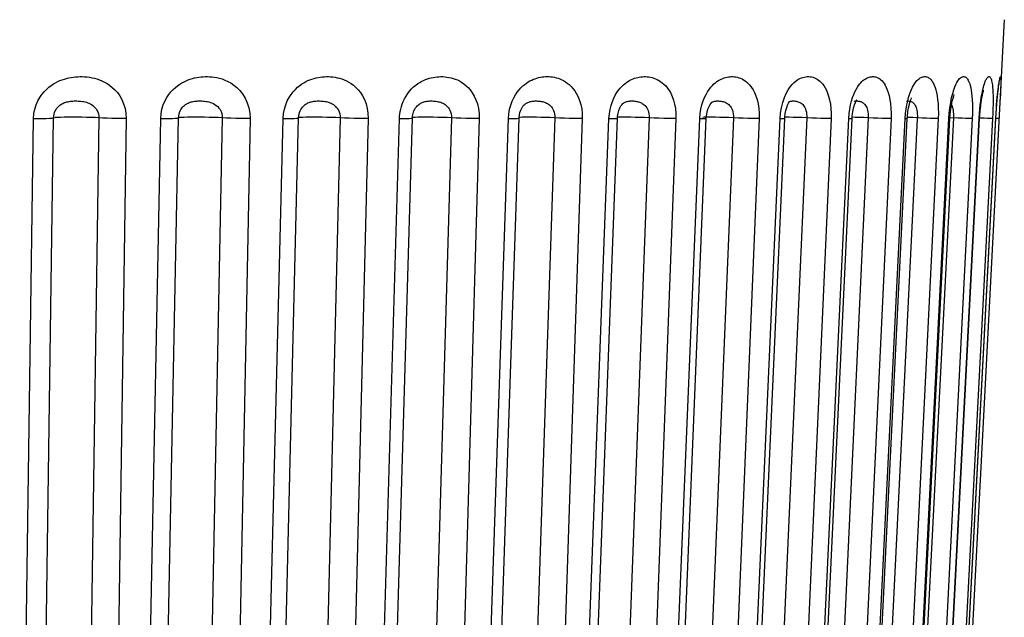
# Model space of a CAD drawing. Header units: millimetres. Extents: x -844 to -217, y -125 to 557.
# Tile 7 of 178: x -558 to -552, y -121 to -117. Entities that reach past the tile are written whole.
import ezdxf

# ---------------------------------------------------------------- set-up
doc = ezdxf.new("R2010")
doc.units = ezdxf.units.MM
doc.header["$LTSCALE"] = 23.1
doc.layers.add('R912005577_AM_0', color=7, linetype='CONTINUOUS')

msp = doc.modelspace()

# ---------------------------------------------------------------- linework, layer by layer
at = {"layer": 'R912005577_AM_0', "color": 7}
for p, q in [((-551.8025, -117.0472), (-551.8331, -117.6293)), ((-553.2523, -117.5884), (-553.2416, -117.5567)), ((-552.1533, -117.5884), (-552.1471, -117.5567)), ((-551.8276, -117.5243), (-551.8299, -117.5697)), ((-555.6563, -117.6273), (-555.6562, -117.6271)), ((-554.9429, -117.6038), (-554.9428, -117.6037)), ((-554.2949, -117.5935), (-554.2946, -117.5932)), ((-553.721, -117.5926), (-553.7184, -117.5898)), ((-553.7161, -117.5876), (-553.7159, -117.5875)), ((-553.2142, -117.5933), (-553.2101, -117.5865)), ((-553.2115, -117.5841), (-553.2114, -117.5841)), ((-551.8331, -117.6293), (-552.1653, -123.968)), ((-552.1625, -117.6576), (-552.1586, -117.6227)), ((-552.1586, -117.6227), (-552.1533, -117.5884)), ((-558.2447, -123.968), (-558.1538, -117.6938)), ((-558.1136, -123.9635), (-558.023, -117.6892)), ((-557.7266, -117.6892), (-557.8174, -123.9635)), ((-557.548, -117.6938), (-557.6385, -123.968)), ((-557.4456, -123.968), (-557.3222, -117.6938)), ((-557.3286, -123.9635), (-557.2054, -117.6892)), ((-556.9196, -117.6892), (-557.0429, -123.9635)), ((-556.7378, -117.6938), (-556.8609, -123.968)), ((-556.6759, -123.968), (-556.5213, -117.6938)), ((-556.5743, -123.9635), (-556.42, -117.6892)), ((-556.1477, -117.6892), (-556.3022, -123.9635)), ((-555.9648, -117.6938), (-556.1192, -123.968)), ((-555.9442, -123.968), (-555.7601, -117.6938)), ((-555.8589, -123.9639), (-555.675, -117.6897)), ((-555.4196, -117.6892), (-555.6036, -123.9635)), ((-555.2376, -117.6938), (-555.4215, -123.968)), ((-555.2585, -123.968), (-555.0469, -117.6938)), ((-555.1886, -123.9647), (-554.9772, -117.6904)), ((-555.0469, -117.6938), (-555.0441, -117.6625)), ((-554.9786, -117.6869), (-554.9815, -117.688)), ((-554.7432, -117.6892), (-554.9547, -123.9635)), ((-554.564, -117.6938), (-554.7754, -123.968)), ((-554.6262, -123.968), (-554.3894, -117.6938)), ((-554.5706, -123.9654), (-554.334, -117.6912)), ((-554.3894, -117.6938), (-554.3867, -117.6631)), ((-554.1258, -117.6892), (-554.3625, -123.9635)), ((-554.3454, -117.6868), (-554.346, -117.6873)), ((-553.9515, -117.6938), (-554.1882, -123.968)), ((-554.0543, -123.968), (-553.7949, -117.6938)), ((-554.0116, -123.966), (-553.7524, -117.6918)), ((-553.5743, -117.6892), (-553.8336, -123.9635)), ((-553.7949, -117.6938), (-553.792, -117.6616)), ((-553.774, -117.6859), (-553.776, -117.6867)), ((-553.7524, -117.6918), (-553.7511, -117.6753)), ((-553.7511, -117.6753), (-553.7473, -117.6528)), ((-553.4068, -117.6938), (-553.666, -123.968)), ((-553.549, -123.968), (-553.2698, -117.6938)), ((-553.5177, -123.9666), (-553.2387, -117.6924)), ((-553.0948, -117.6892), (-553.3738, -123.9635)), ((-553.2698, -117.6938), (-553.2668, -117.6576)), ((-552.9358, -117.6938), (-553.2148, -123.968)), ((-553.1159, -123.968), (-552.8201, -117.6938)), ((-553.0944, -123.9671), (-552.7987, -117.6929)), ((-552.6924, -117.6892), (-552.9881, -123.9635)), ((-552.5438, -117.6938), (-552.8395, -123.968)), ((-552.8201, -117.6938), (-552.8174, -117.6616)), ((-552.7987, -117.6929), (-552.7975, -117.6762)), ((-552.7975, -117.6762), (-552.7941, -117.6491)), ((-552.7597, -123.968), (-552.4504, -117.6938)), ((-552.7463, -123.9675), (-552.4371, -117.6932)), ((-552.3719, -117.6965), (-552.6807, -123.9635)), ((-552.2349, -117.6938), (-552.544, -123.968)), ((-552.4844, -123.968), (-552.165, -117.6938)), ((-552.4772, -123.9678), (-552.1579, -117.6935)), ((-552.1358, -117.6892), (-552.455, -123.9635)), ((-552.4504, -117.6938), (-552.448, -117.6616)), ((-552.3715, -117.6892), (-552.3719, -117.6965)), ((-552.0126, -117.6938), (-552.3318, -123.968)), ((-552.2929, -123.968), (-551.967, -117.6938)), ((-552.29, -123.968), (-551.9642, -117.6937)), ((-551.8793, -117.6938), (-552.2051, -123.968)), ((-552.1873, -123.968), (-551.8585, -117.6938)), ((-552.165, -117.6938), (-552.1625, -117.6576)), ((-552.1579, -117.6935), (-552.156, -117.6658)), ((-552.1062, -117.6906), (-552.1576, -117.6882)), ((-551.967, -117.6938), (-551.9642, -117.6937)), ((-551.9345, -117.6917), (-551.964, -117.6904)), ((-551.8585, -117.6938), (-551.8566, -117.6616)), ((-551.8585, -117.6938), (-551.858, -117.6938)), ((-551.8365, -117.6938), (-551.8579, -117.6928))]:
    msp.add_line(p, q, dxfattribs=at)
for points in [[(-558.1538, -117.6938), (-558.1511, -117.6616), (-558.1455, -117.6317), (-558.1367, -117.6038), (-558.1256, -117.5784), (-558.113, -117.5559), (-558.0993, -117.536), (-558.0847, -117.5184), (-558.0696, -117.5028), (-558.0544, -117.4893), (-558.0391, -117.4776), (-558.0242, -117.4676), (-558.0095, -117.4591), (-557.9952, -117.4517), (-557.981, -117.4454), (-557.9668, -117.4399), (-557.9525, -117.4351), (-557.938, -117.431), (-557.9234, -117.4276), (-557.9087, -117.4248), (-557.8939, -117.4226), (-557.8792, -117.421), (-557.8645, -117.42), (-557.8498, -117.4195), (-557.8349, -117.4197), (-557.8198, -117.4204), (-557.8044, -117.4217), (-557.7884, -117.4238), (-557.7722, -117.4266), (-557.7558, -117.4303), (-557.7394, -117.435), (-557.7233, -117.4405), (-557.707, -117.4472), (-557.6903, -117.4552), (-557.6734, -117.4648), (-557.6562, -117.4763), (-557.639, -117.49), (-557.6221, -117.5059), (-557.6058, -117.5243), (-557.5904, -117.5455), (-557.5766, -117.5697), (-557.5646, -117.5972), (-557.5553, -117.6274), (-557.5499, -117.6595), (-557.548, -117.6938)], [(-557.3222, -117.6938), (-557.3194, -117.662), (-557.3139, -117.6323), (-557.3053, -117.6047), (-557.2946, -117.5794), (-557.2826, -117.5571), (-557.2693, -117.5373), (-557.2553, -117.5196), (-557.2408, -117.5041), (-557.2261, -117.4906), (-557.2115, -117.4788), (-557.1971, -117.4687), (-557.183, -117.4601), (-557.1692, -117.4527), (-557.1556, -117.4463), (-557.142, -117.4407), (-557.1283, -117.4359), (-557.1145, -117.4317), (-557.1005, -117.4282), (-557.0864, -117.4253), (-557.0723, -117.423), (-557.0582, -117.4213), (-557.0442, -117.4202), (-557.0303, -117.4196), (-557.0163, -117.4196), (-557.0021, -117.4201), (-556.9874, -117.4212), (-556.9719, -117.4231), (-556.9557, -117.4259), (-556.9384, -117.4297), (-556.9204, -117.435), (-556.9017, -117.4417), (-556.8825, -117.4504), (-556.8628, -117.4612), (-556.843, -117.4745), (-556.8233, -117.4906), (-556.8042, -117.51), (-556.786, -117.5331), (-556.7695, -117.5598), (-556.7557, -117.5907), (-556.7452, -117.6241), (-556.7394, -117.6583), (-556.7378, -117.6938)], [(-556.5213, -117.6938), (-556.5185, -117.6617), (-556.5129, -117.6317), (-556.5044, -117.6038), (-556.4938, -117.5784), (-556.482, -117.5559), (-556.469, -117.536), (-556.4553, -117.5184), (-556.4412, -117.5028), (-556.4269, -117.4893), (-556.4127, -117.4776), (-556.3988, -117.4676), (-556.3852, -117.4591), (-556.3719, -117.4517), (-556.3587, -117.4454), (-556.3455, -117.4399), (-556.3323, -117.4351), (-556.3189, -117.431), (-556.3054, -117.4276), (-556.2918, -117.4248), (-556.2782, -117.4226), (-556.2647, -117.421), (-556.2511, -117.42), (-556.2376, -117.4195), (-556.224, -117.4197), (-556.2101, -117.4204), (-556.196, -117.4217), (-556.1814, -117.4238), (-556.1665, -117.4266), (-556.1516, -117.4303), (-556.1366, -117.435), (-556.1219, -117.4405), (-556.1071, -117.4472), (-556.0919, -117.4552), (-556.0766, -117.4648), (-556.061, -117.4763), (-556.0455, -117.49), (-556.0302, -117.5059), (-556.0156, -117.5243), (-556.0018, -117.5455), (-555.9894, -117.5697), (-555.9788, -117.5972), (-555.9708, -117.6274), (-555.9662, -117.6595), (-555.9648, -117.6938)], [(-555.7552, -117.6477), (-555.7519, -117.6322), (-555.7476, -117.616), (-555.7421, -117.5994), (-555.7352, -117.5822), (-555.7269, -117.5648), (-555.7171, -117.5475), (-555.7061, -117.5307), (-555.6938, -117.5147), (-555.6806, -117.4999), (-555.667, -117.4868), (-555.6533, -117.4752), (-555.64, -117.4654), (-555.6269, -117.457), (-555.6143, -117.4499), (-555.6018, -117.4438), (-555.5894, -117.4385), (-555.577, -117.4339), (-555.5644, -117.43), (-555.5519, -117.4268), (-555.5392, -117.4242), (-555.5266, -117.4222), (-555.514, -117.4207), (-555.5013, -117.4199), (-555.4888, -117.4195), (-555.4761, -117.4197), (-555.4631, -117.4205), (-555.4499, -117.422), (-555.4363, -117.4242), (-555.4225, -117.4271), (-555.4087, -117.4309), (-555.3949, -117.4356), (-555.3812, -117.4412), (-555.3675, -117.448), (-555.3535, -117.4561), (-555.3393, -117.4658), (-555.3249, -117.4774), (-555.3106, -117.4911), (-555.2966, -117.507), (-555.2832, -117.5255), (-555.2706, -117.5466), (-555.2594, -117.5707), (-555.2498, -117.598), (-555.2426, -117.628), (-555.2386, -117.6598), (-555.2376, -117.6938)], [(-555.0225, -117.5811), (-555.0122, -117.559), (-555.0011, -117.5392), (-554.9893, -117.5217), (-554.9772, -117.5062), (-554.9649, -117.4926), (-554.9526, -117.4807), (-554.9406, -117.4706), (-554.9289, -117.4618), (-554.9174, -117.4543), (-554.9061, -117.4478), (-554.8949, -117.4421), (-554.8837, -117.4372), (-554.8724, -117.4329), (-554.8609, -117.4292), (-554.8494, -117.4262), (-554.8379, -117.4237), (-554.8263, -117.4219), (-554.8149, -117.4205), (-554.8036, -117.4198), (-554.7924, -117.4195)], [(-554.7924, -117.4195), (-554.7812, -117.4197), (-554.7698, -117.4206), (-554.7581, -117.4219), (-554.7462, -117.424), (-554.734, -117.4267), (-554.7219, -117.4302), (-554.7099, -117.4345), (-554.698, -117.4396), (-554.6861, -117.4456), (-554.674, -117.4528), (-554.6617, -117.4613), (-554.6493, -117.4715), (-554.6368, -117.4834), (-554.6245, -117.4973), (-554.6125, -117.5133), (-554.6012, -117.5317), (-554.5906, -117.5525), (-554.5813, -117.5759), (-554.5735, -117.6024), (-554.5677, -117.6311), (-554.5646, -117.6615), (-554.564, -117.6938)], [(-554.3577, -117.5607), (-554.3476, -117.5411), (-554.337, -117.5237), (-554.326, -117.5082), (-554.3149, -117.4945), (-554.3038, -117.4826), (-554.293, -117.4723), (-554.2823, -117.4635), (-554.272, -117.4559), (-554.2618, -117.4493), (-554.2517, -117.4435), (-554.2417, -117.4385), (-554.2315, -117.4341), (-554.2213, -117.4303), (-554.211, -117.4271), (-554.2007, -117.4245), (-554.1905, -117.4225), (-554.1802, -117.421), (-554.17, -117.42), (-554.1598, -117.4196), (-554.1496, -117.4196), (-554.1393, -117.4202), (-554.1287, -117.4214), (-554.1179, -117.4232), (-554.1068, -117.4257), (-554.0956, -117.429), (-554.0846, -117.4331), (-554.0736, -117.438), (-554.0627, -117.4438), (-554.0518, -117.4508), (-554.0406, -117.4591), (-554.0293, -117.469), (-554.0179, -117.4808), (-554.0066, -117.4945), (-553.9957, -117.5104), (-553.9853, -117.5286), (-553.9758, -117.5492), (-553.9673, -117.5726), (-553.96, -117.5993), (-553.9547, -117.6287), (-553.9519, -117.6601), (-553.9515, -117.6938)], [(-553.7634, -117.5559), (-553.7537, -117.536), (-553.7435, -117.5184), (-553.7331, -117.5028), (-553.7226, -117.4893), (-553.7122, -117.4776), (-553.7022, -117.4676), (-553.6923, -117.4591), (-553.6827, -117.4517), (-553.6733, -117.4454), (-553.6638, -117.4399), (-553.6544, -117.4351), (-553.6449, -117.431), (-553.6353, -117.4276), (-553.6257, -117.4248), (-553.6161, -117.4226), (-553.6066, -117.421), (-553.5971, -117.42), (-553.5877, -117.4195), (-553.5781, -117.4197), (-553.5685, -117.4204), (-553.5587, -117.4217), (-553.5486, -117.4238), (-553.5384, -117.4266), (-553.5281, -117.4304), (-553.5179, -117.435), (-553.5079, -117.4405), (-553.4979, -117.4472), (-553.4876, -117.4552), (-553.4774, -117.4648), (-553.467, -117.4763), (-553.4567, -117.49), (-553.4466, -117.5059), (-553.4371, -117.5244), (-553.4282, -117.5456), (-553.4204, -117.5697), (-553.4139, -117.5972), (-553.4092, -117.6274), (-553.4069, -117.6595), (-553.4068, -117.6938)], [(-553.2416, -117.5567), (-553.2295, -117.5295), (-553.2166, -117.5062), (-553.2036, -117.4869), (-553.1905, -117.471), (-553.1776, -117.458), (-553.165, -117.4475), (-553.1529, -117.4392), (-553.1412, -117.4328), (-553.1303, -117.428), (-553.1199, -117.4245), (-553.1101, -117.422), (-553.1007, -117.4205), (-553.0914, -117.4196), (-553.0821, -117.4196), (-553.0726, -117.4202), (-553.063, -117.4217), (-553.0534, -117.4241), (-553.0439, -117.4273), (-553.0348, -117.4314), (-553.026, -117.4363), (-553.0176, -117.4421), (-553.0092, -117.4489), (-553.0007, -117.4571), (-552.9921, -117.4669), (-552.9835, -117.4786), (-552.9751, -117.4923), (-552.9669, -117.5083), (-552.9591, -117.5267), (-552.952, -117.5478), (-552.9458, -117.5717), (-552.9407, -117.5989), (-552.9371, -117.6286), (-552.9356, -117.6602), (-552.9358, -117.6938)], [(-552.7947, -117.5559), (-552.7873, -117.536), (-552.7796, -117.5184), (-552.7718, -117.5028), (-552.7639, -117.4893), (-552.7562, -117.4776), (-552.7487, -117.4676), (-552.7414, -117.4591), (-552.7344, -117.4517), (-552.7275, -117.4454), (-552.7206, -117.4399), (-552.7137, -117.4351), (-552.7068, -117.431), (-552.6998, -117.4276), (-552.6929, -117.4248), (-552.686, -117.4226), (-552.6792, -117.421), (-552.6724, -117.42), (-552.6656, -117.4195), (-552.6589, -117.4197), (-552.6521, -117.4204), (-552.6451, -117.4217), (-552.638, -117.4238), (-552.6308, -117.4266), (-552.6236, -117.4303), (-552.6165, -117.435), (-552.6096, -117.4405), (-552.6026, -117.4472), (-552.5956, -117.4552), (-552.5886, -117.4648), (-552.5815, -117.4763), (-552.5746, -117.49), (-552.5679, -117.5059), (-552.5616, -117.5243), (-552.5558, -117.5455), (-552.5509, -117.5697), (-552.5469, -117.5972), (-552.5442, -117.6274), (-552.5432, -117.6595), (-552.5438, -117.6938)], [(-552.4286, -117.5559), (-552.4225, -117.536), (-552.4161, -117.5184), (-552.4097, -117.5028), (-552.4033, -117.4893), (-552.3971, -117.4776), (-552.391, -117.4676), (-552.3852, -117.4591), (-552.3795, -117.4517), (-552.374, -117.4454), (-552.3685, -117.4399), (-552.363, -117.4351), (-552.3575, -117.431), (-552.352, -117.4276), (-552.3465, -117.4248), (-552.3411, -117.4226), (-552.3357, -117.421), (-552.3304, -117.42), (-552.3251, -117.4195), (-552.3198, -117.4197), (-552.3145, -117.4204), (-552.3092, -117.4217), (-552.3036, -117.4238), (-552.2981, -117.4266), (-552.2926, -117.4303), (-552.2872, -117.435), (-552.2819, -117.4405), (-552.2766, -117.4472), (-552.2713, -117.4552), (-552.266, -117.4648), (-552.2608, -117.4763), (-552.2556, -117.49), (-552.2507, -117.5059), (-552.2462, -117.5243), (-552.242, -117.5455), (-552.2386, -117.5697), (-552.2359, -117.5972), (-552.2343, -117.6274), (-552.234, -117.6595), (-552.2349, -117.6938)], [(-552.1471, -117.5567), (-552.1404, -117.5296), (-552.1335, -117.5062), (-552.1266, -117.4869), (-552.1198, -117.471), (-552.1132, -117.458), (-552.1069, -117.4475), (-552.1009, -117.4392), (-552.0953, -117.4328), (-552.09, -117.428), (-552.085, -117.4245), (-552.0804, -117.422), (-552.076, -117.4205), (-552.0718, -117.4196), (-552.0675, -117.4196), (-552.0632, -117.4202), (-552.0589, -117.4217), (-552.0546, -117.4241), (-552.0505, -117.4273), (-552.0466, -117.4314), (-552.0429, -117.4363), (-552.0393, -117.442), (-552.0359, -117.4489), (-552.0324, -117.4571), (-552.029, -117.4669), (-552.0257, -117.4786), (-552.0225, -117.4923), (-552.0195, -117.5083), (-552.0169, -117.5267), (-552.0146, -117.5478), (-552.0127, -117.5717), (-552.0115, -117.5989), (-552.011, -117.6286), (-552.0114, -117.6601), (-552.0126, -117.6938)], [(-551.9595, -117.6038), (-551.9562, -117.5784), (-551.9529, -117.5559), (-551.9495, -117.536), (-551.946, -117.5184), (-551.9427, -117.5028), (-551.9394, -117.4893), (-551.9362, -117.4776), (-551.9332, -117.4676), (-551.9304, -117.4591), (-551.9277, -117.4517), (-551.925, -117.4454), (-551.9225, -117.4399), (-551.92, -117.4351), (-551.9175, -117.431), (-551.9151, -117.4276), (-551.9127, -117.4248), (-551.9103, -117.4226), (-551.908, -117.421), (-551.9058, -117.42), (-551.9036, -117.4195), (-551.9015, -117.4197), (-551.8994, -117.4204), (-551.8973, -117.4217), (-551.8952, -117.4238), (-551.8931, -117.4266), (-551.8911, -117.4303), (-551.8891, -117.435), (-551.8873, -117.4405), (-551.8855, -117.4472), (-551.8838, -117.4552), (-551.8822, -117.4648), (-551.8807, -117.4763), (-551.8793, -117.49), (-551.8781, -117.5059), (-551.8772, -117.5243), (-551.8765, -117.5455), (-551.8761, -117.5697), (-551.8762, -117.5972), (-551.8767, -117.6274), (-551.8778, -117.6595), (-551.8793, -117.6938)], [(-551.8484, -117.5559), (-551.8464, -117.536), (-551.8446, -117.5184), (-551.8428, -117.5028), (-551.8411, -117.4893), (-551.8396, -117.4776), (-551.8381, -117.4676), (-551.8369, -117.4591), (-551.8357, -117.4517), (-551.8346, -117.4454), (-551.8335, -117.4399), (-551.8326, -117.4351), (-551.8316, -117.431), (-551.8308, -117.4276), (-551.83, -117.4248), (-551.8292, -117.4226), (-551.8285, -117.421), (-551.8279, -117.42), (-551.8273, -117.4195), (-551.8268, -117.4197), (-551.8263, -117.4204), (-551.8259, -117.4217), (-551.8255, -117.4238), (-551.8252, -117.4266), (-551.825, -117.4303), (-551.8248, -117.435), (-551.8247, -117.4405), (-551.8248, -117.4472), (-551.8249, -117.4552), (-551.8252, -117.4648), (-551.8255, -117.4763), (-551.8261, -117.49), (-551.8268, -117.5059), (-551.8276, -117.5243)], [(-552.1868, -123.968), (-551.8577, -117.6889), (-551.8559, -117.6579), (-551.8539, -117.6281), (-551.8518, -117.6001), (-551.8496, -117.5743), (-551.8473, -117.5508), (-551.8452, -117.53), (-551.8431, -117.5119), (-551.8412, -117.4965), (-551.8395, -117.484)], [(-551.8395, -117.484), (-551.838, -117.4742), (-551.8368, -117.4673), (-551.8361, -117.4634)], [(-554.3753, -117.6074), (-554.367, -117.5827), (-554.3577, -117.5607)], [(-553.7806, -117.6038), (-553.7724, -117.5783), (-553.7634, -117.5559)], [(-552.8081, -117.6038), (-552.8017, -117.5784), (-552.7947, -117.5559)], [(-552.4399, -117.6038), (-552.4345, -117.5784), (-552.4286, -117.5559)], [(-552.4233, -117.5996), (-552.4178, -117.5811), (-552.4127, -117.5673), (-552.409, -117.5591)], [(-552.1479, -117.6043), (-552.1428, -117.5795), (-552.1376, -117.5596), (-552.133, -117.5453), (-552.1299, -117.5374)], [(-551.9642, -117.6937), (-551.9629, -117.6726), (-551.9603, -117.6403), (-551.9571, -117.6106), (-551.9535, -117.5838), (-551.9498, -117.5603), (-551.946, -117.5406), (-551.9424, -117.5249), (-551.9394, -117.5139), (-551.9376, -117.5082)], [(-551.8526, -117.6038), (-551.8505, -117.5784), (-551.8484, -117.5559)], [(-558.023, -117.6892), (-558.022, -117.6764), (-558.0197, -117.6644), (-558.0161, -117.6532), (-558.0116, -117.643), (-558.0064, -117.634), (-558.0008, -117.626), (-557.9947, -117.6189), (-557.9884, -117.6126), (-557.9819, -117.6072), (-557.9754, -117.6025), (-557.9689, -117.5984), (-557.9624, -117.5949), (-557.956, -117.5919), (-557.9494, -117.5894), (-557.9427, -117.5871), (-557.9358, -117.5851), (-557.9285, -117.5834), (-557.921, -117.582), (-557.9132, -117.5808), (-557.9052, -117.5799), (-557.897, -117.5792), (-557.8886, -117.5788), (-557.88, -117.5786), (-557.8713, -117.5787), (-557.8624, -117.579), (-557.8533, -117.5795), (-557.8441, -117.5804), (-557.8348, -117.5816), (-557.8257, -117.5831), (-557.8168, -117.5851), (-557.8082, -117.5873), (-557.7999, -117.5901), (-557.7916, -117.5933), (-557.7833, -117.5973), (-557.7751, -117.6019), (-557.7671, -117.6074), (-557.7593, -117.6139), (-557.752, -117.6213), (-557.7452, -117.6298), (-557.7391, -117.6395), (-557.7338, -117.6505), (-557.7298, -117.6626), (-557.7274, -117.6756), (-557.7266, -117.6892)], [(-557.2054, -117.6892), (-557.2044, -117.6765), (-557.2021, -117.6646), (-557.1987, -117.6535), (-557.1944, -117.6434), (-557.1895, -117.6345), (-557.1841, -117.6265), (-557.1784, -117.6194), (-557.1725, -117.6132), (-557.1664, -117.6077), (-557.1602, -117.6029), (-557.154, -117.5989), (-557.1479, -117.5954), (-557.1418, -117.5923), (-557.1357, -117.5897), (-557.1294, -117.5874), (-557.1229, -117.5854), (-557.1162, -117.5837), (-557.1092, -117.5823), (-557.1019, -117.581), (-557.0943, -117.5801), (-557.0866, -117.5794), (-557.0787, -117.5789), (-557.0706, -117.5787), (-557.0624, -117.5786), (-557.054, -117.5789), (-557.0453, -117.5793), (-557.0362, -117.5801), (-557.0268, -117.5813), (-557.017, -117.5829), (-557.0071, -117.5851), (-556.9971, -117.5878), (-556.987, -117.5914), (-556.9772, -117.5958), (-556.9675, -117.6012), (-556.9582, -117.6077), (-556.9493, -117.6155), (-556.941, -117.6248), (-556.9336, -117.6355), (-556.9274, -117.6479), (-556.9228, -117.6613), (-556.9202, -117.6751), (-556.9196, -117.6892)], [(-556.42, -117.6892), (-556.4189, -117.6764), (-556.4166, -117.6644), (-556.4133, -117.6532), (-556.4091, -117.643), (-556.4043, -117.634), (-556.3992, -117.626), (-556.3937, -117.6189), (-556.3879, -117.6126), (-556.3821, -117.6072), (-556.3762, -117.6025), (-556.3704, -117.5984), (-556.3646, -117.5949), (-556.3588, -117.5919), (-556.353, -117.5894), (-556.347, -117.5871), (-556.3408, -117.5851), (-556.3344, -117.5834), (-556.3277, -117.582), (-556.3207, -117.5808), (-556.3135, -117.5799), (-556.3061, -117.5792), (-556.2984, -117.5788), (-556.2906, -117.5786), (-556.2826, -117.5787), (-556.2743, -117.579), (-556.2659, -117.5795), (-556.2573, -117.5804), (-556.2486, -117.5816), (-556.24, -117.5831), (-556.2316, -117.5851), (-556.2235, -117.5873), (-556.2156, -117.5901), (-556.2077, -117.5933), (-556.2, -117.5973), (-556.1923, -117.6019), (-556.1847, -117.6074), (-556.1775, -117.6139), (-556.1707, -117.6213), (-556.1644, -117.6298), (-556.1588, -117.6395), (-556.154, -117.6505), (-556.1504, -117.6626), (-556.1483, -117.6756), (-556.1477, -117.6892)], [(-555.675, -117.6897), (-555.6741, -117.6775), (-555.6706, -117.66), (-555.6649, -117.6435), (-555.6574, -117.629), (-555.6562, -117.6271)], [(-555.6562, -117.6271), (-555.654, -117.6239), (-555.6492, -117.6174), (-555.6439, -117.6115), (-555.6385, -117.6061), (-555.6329, -117.6015), (-555.6274, -117.5975), (-555.622, -117.5941), (-555.6166, -117.5912), (-555.6112, -117.5887), (-555.6056, -117.5865), (-555.5999, -117.5846), (-555.5939, -117.583), (-555.5878, -117.5817), (-555.5813, -117.5806), (-555.5746, -117.5797), (-555.5678, -117.5791), (-555.5606, -117.5788), (-555.5534, -117.5786), (-555.5459, -117.5787), (-555.5381, -117.5791), (-555.5302, -117.5797), (-555.522, -117.5806), (-555.5138, -117.5818), (-555.5058, -117.5834), (-555.4979, -117.5853), (-555.4903, -117.5876), (-555.4828, -117.5904), (-555.4754, -117.5937), (-555.468, -117.5977), (-555.4608, -117.6024), (-555.4537, -117.6079), (-555.447, -117.6143), (-555.4406, -117.6218), (-555.4348, -117.6302), (-555.4296, -117.6399), (-555.4252, -117.6509), (-555.4219, -117.6629), (-555.42, -117.6757), (-555.4196, -117.6892)], [(-555.0441, -117.6625), (-555.0391, -117.6333), (-555.0316, -117.606), (-555.0225, -117.5811)], [(-554.9715, -117.654), (-554.9661, -117.6387), (-554.9593, -117.6248), (-554.9517, -117.6135), (-554.9443, -117.6051), (-554.9429, -117.6038)], [(-554.9428, -117.6037), (-554.938, -117.5996), (-554.9333, -117.5961), (-554.9286, -117.593), (-554.9239, -117.5903), (-554.9191, -117.588), (-554.9142, -117.586), (-554.9091, -117.5842), (-554.9037, -117.5827), (-554.8982, -117.5814), (-554.8923, -117.5804), (-554.8863, -117.5796), (-554.8801, -117.5791), (-554.8738, -117.5787), (-554.8672, -117.5786)], [(-554.8672, -117.5786), (-554.8606, -117.5787), (-554.8538, -117.5791), (-554.8467, -117.5796), (-554.8394, -117.5805), (-554.8321, -117.5816), (-554.8248, -117.5831), (-554.8178, -117.5849), (-554.8109, -117.587), (-554.8042, -117.5894), (-554.7976, -117.5924), (-554.791, -117.5958), (-554.7845, -117.6), (-554.7782, -117.6048), (-554.772, -117.6104), (-554.7662, -117.6169), (-554.7607, -117.6242), (-554.7557, -117.6326), (-554.7513, -117.642), (-554.7476, -117.6526), (-554.7449, -117.6641), (-554.7434, -117.6764), (-554.7432, -117.6892)], [(-554.3867, -117.6631), (-554.3821, -117.6344), (-554.3753, -117.6074)], [(-554.3248, -117.6406), (-554.3181, -117.6243), (-554.3108, -117.6113), (-554.3038, -117.6018), (-554.2981, -117.596), (-554.2949, -117.5935)], [(-554.2946, -117.5932), (-554.2911, -117.5909), (-554.2869, -117.5886), (-554.2827, -117.5865)], [(-554.2827, -117.5865), (-554.2783, -117.5847), (-554.2737, -117.5831), (-554.269, -117.5818), (-554.264, -117.5807), (-554.2588, -117.5799), (-554.2534, -117.5792), (-554.2477, -117.5788), (-554.2419, -117.5786), (-554.2359, -117.5787), (-554.2297, -117.5789), (-554.2232, -117.5794), (-554.2165, -117.5802), (-554.2097, -117.5812), (-554.2028, -117.5826), (-554.1961, -117.5843), (-554.1896, -117.5863), (-554.1833, -117.5887), (-554.1771, -117.5915), (-554.1709, -117.595), (-554.1647, -117.599), (-554.1587, -117.6037), (-554.1529, -117.6093), (-554.1474, -117.6157), (-554.1423, -117.623), (-554.1376, -117.6313), (-554.1335, -117.6407), (-554.13, -117.6514), (-554.1274, -117.6632), (-554.126, -117.6758), (-554.1258, -117.6892)], [(-553.792, -117.6616), (-553.7874, -117.6317), (-553.7806, -117.6038)], [(-553.7473, -117.6528), (-553.7416, -117.632), (-553.7345, -117.6146), (-553.7273, -117.6012), (-553.721, -117.5926)], [(-553.7184, -117.5898), (-553.7171, -117.5885), (-553.7159, -117.5876), (-553.7161, -117.5876)], [(-553.7159, -117.5875), (-553.7151, -117.5871), (-553.7112, -117.5851), (-553.7071, -117.5834), (-553.7029, -117.582), (-553.6984, -117.5808), (-553.6937, -117.5799), (-553.6888, -117.5792), (-553.6836, -117.5788), (-553.6782, -117.5786), (-553.6726, -117.5787), (-553.6668, -117.579), (-553.6607, -117.5795), (-553.6543, -117.5804), (-553.6478, -117.5816), (-553.6414, -117.5832), (-553.635, -117.5851), (-553.6289, -117.5873), (-553.6229, -117.5901), (-553.617, -117.5933), (-553.6112, -117.5973), (-553.6054, -117.6019), (-553.5999, -117.6074), (-553.5946, -117.6139), (-553.5897, -117.6213), (-553.5852, -117.6298), (-553.5813, -117.6395), (-553.578, -117.6505), (-553.5757, -117.6627), (-553.5744, -117.6756), (-553.5743, -117.6892)], [(-553.2668, -117.6576), (-553.261, -117.6227), (-553.2523, -117.5884)], [(-553.2357, -117.6618), (-553.2317, -117.6412), (-553.2265, -117.6224), (-553.2204, -117.6061), (-553.2142, -117.5933)], [(-553.2114, -117.5841), (-553.207, -117.5822), (-553.2024, -117.5807), (-553.1977, -117.5797), (-553.1929, -117.579), (-553.1877, -117.5787), (-553.1823, -117.5786), (-553.1765, -117.5789), (-553.1704, -117.5795), (-553.1642, -117.5805), (-553.158, -117.5819), (-553.152, -117.5836), (-553.1464, -117.5856), (-553.141, -117.588), (-553.1358, -117.5908), (-553.1307, -117.5941), (-553.1256, -117.5981), (-553.1207, -117.6028), (-553.1159, -117.6084), (-553.1114, -117.6148), (-553.1072, -117.6222), (-553.1035, -117.6307), (-553.1002, -117.6403), (-553.0976, -117.6512), (-553.0957, -117.6631), (-553.0947, -117.6758), (-553.0948, -117.6892)], [(-552.8174, -117.6616), (-552.8135, -117.6317), (-552.8081, -117.6038)], [(-552.7941, -117.6491), (-552.7891, -117.6249), (-552.7831, -117.6042), (-552.7769, -117.5878)], [(-552.7858, -117.5819), (-552.7832, -117.5808), (-552.7801, -117.5799), (-552.7768, -117.5792), (-552.7733, -117.5788)], [(-552.7769, -117.5878), (-552.7713, -117.5763), (-552.7682, -117.5713)], [(-552.7733, -117.5788), (-552.7695, -117.5786), (-552.7655, -117.5787), (-552.7612, -117.579), (-552.7567, -117.5795), (-552.7519, -117.5804), (-552.747, -117.5816), (-552.7421, -117.5831), (-552.7372, -117.5851)], [(-552.7372, -117.5851), (-552.7325, -117.5873), (-552.7279, -117.5901)], [(-552.7279, -117.5901), (-552.7233, -117.5933), (-552.7189, -117.5973), (-552.7145, -117.6019), (-552.7104, -117.6074), (-552.7064, -117.6139), (-552.7028, -117.6213), (-552.6995, -117.6298), (-552.6967, -117.6395), (-552.6945, -117.6505), (-552.6929, -117.6626), (-552.6922, -117.6756), (-552.6924, -117.6892)], [(-552.448, -117.6616), (-552.4445, -117.6317), (-552.4399, -117.6038)], [(-552.4432, -117.5804), (-552.4419, -117.5799), (-552.4395, -117.5792), (-552.4368, -117.5788), (-552.4339, -117.5786), (-552.4308, -117.5787), (-552.4274, -117.579), (-552.4237, -117.5795), (-552.4198, -117.5804)], [(-552.4331, -117.6496), (-552.4286, -117.6228), (-552.4233, -117.5996)], [(-552.4198, -117.5804), (-552.4158, -117.5816), (-552.4117, -117.5831), (-552.4076, -117.5851), (-552.4037, -117.5873)], [(-552.4037, -117.5873), (-552.3999, -117.5901), (-552.3961, -117.5933), (-552.3924, -117.5973), (-552.3888, -117.6019), (-552.3854, -117.6074), (-552.3822, -117.6139), (-552.3793, -117.6213), (-552.3767, -117.6298), (-552.3745, -117.6395), (-552.3728, -117.6505), (-552.3717, -117.6626)], [(-552.156, -117.6658), (-552.1524, -117.6334), (-552.1479, -117.6043)], [(-552.1476, -117.6028), (-552.145, -117.6084), (-552.1427, -117.6148), (-552.1406, -117.6222), (-552.1388, -117.6307), (-552.1373, -117.6403)], [(-551.967, -117.6938), (-551.9649, -117.6616), (-551.9624, -117.6317), (-551.9595, -117.6038)], [(-551.8566, -117.6616), (-551.8547, -117.6317), (-551.8526, -117.6038)], [(-558.1538, -117.6938), (-558.1236, -117.6937), (-558.0957, -117.6933), (-558.071, -117.6927), (-558.0502, -117.6917), (-558.034, -117.6906), (-558.0125, -117.6879)], [(-557.7014, -117.6906), (-557.7509, -117.6879), (-557.7781, -117.6868), (-557.8073, -117.6859), (-557.8378, -117.6852), (-557.8686, -117.6848), (-557.8988, -117.6847), (-557.9276, -117.6848), (-557.9541, -117.6852), (-557.9775, -117.6859), (-557.9972, -117.6868), (-558.0125, -117.6879)], [(-557.548, -117.6938), (-557.5791, -117.6937), (-557.611, -117.6933), (-557.6427, -117.6927), (-557.6731, -117.6917), (-557.7014, -117.6906)], [(-557.3222, -117.6938), (-557.2932, -117.6937), (-557.267, -117.6933), (-557.2446, -117.6927), (-557.2264, -117.6917), (-557.2133, -117.6906), (-557.198, -117.6879)], [(-556.8924, -117.6906), (-556.9457, -117.6879), (-556.9742, -117.6868), (-557.0043, -117.6859), (-557.0351, -117.6852), (-557.0656, -117.6848), (-557.0951, -117.6847), (-557.1225, -117.6848), (-557.1472, -117.6852), (-557.1684, -117.6859), (-557.1855, -117.6868), (-557.198, -117.6879)], [(-556.7378, -117.6938), (-556.768, -117.6937), (-556.7995, -117.6933), (-556.8314, -117.6927), (-556.8627, -117.6917), (-556.8924, -117.6906)], [(-556.5213, -117.6938), (-556.4939, -117.6937), (-556.4698, -117.6933), (-556.4499, -117.6927), (-556.4346, -117.6917), (-556.4245, -117.6906), (-556.42, -117.6892)], [(-556.119, -117.6906), (-556.1754, -117.6879), (-556.205, -117.6868), (-556.2356, -117.6859), (-556.2663, -117.6852), (-556.2963, -117.6848), (-556.3247, -117.6847), (-556.3505, -117.6848), (-556.3732, -117.6852), (-556.3919, -117.6859), (-556.4062, -117.6868), (-556.4157, -117.6879), (-556.42, -117.6892)], [(-555.9648, -117.6938), (-555.9938, -117.6937), (-556.0246, -117.6933), (-556.0564, -117.6927), (-556.0882, -117.6917), (-556.119, -117.6906)], [(-555.7601, -117.6938), (-555.7593, -117.6784), (-555.7576, -117.663), (-555.7552, -117.6477)], [(-555.7601, -117.6938), (-555.7346, -117.6937), (-555.7128, -117.6933), (-555.6955, -117.6927), (-555.6833, -117.6917), (-555.6764, -117.6906), (-555.675, -117.6897)], [(-555.4196, -117.6892), (-555.4485, -117.6879), (-555.4788, -117.6868), (-555.5096, -117.6859), (-555.54, -117.6852), (-555.5691, -117.6848), (-555.596, -117.6847), (-555.62, -117.6848), (-555.6403, -117.6852), (-555.6564, -117.6859), (-555.6678, -117.6868), (-555.6741, -117.6879), (-555.6749, -117.6885)], [(-555.2376, -117.6938), (-555.2649, -117.6937), (-555.2948, -117.6933), (-555.3262, -117.6927), (-555.3581, -117.6917), (-555.3896, -117.6906), (-555.4196, -117.6892)], [(-555.0469, -117.6938), (-555.0235, -117.6937), (-555.0043, -117.6933), (-554.9899, -117.6927), (-554.9808, -117.6917), (-554.9772, -117.6906), (-554.9772, -117.6904)], [(-554.9772, -117.6904), (-554.977, -117.6869), (-554.9752, -117.6703), (-554.9715, -117.654)], [(-554.7432, -117.6892), (-554.773, -117.6879), (-554.8037, -117.6868), (-554.8344, -117.6859), (-554.8641, -117.6852), (-554.8919, -117.6848), (-554.9171, -117.6847), (-554.939, -117.6848), (-554.9568, -117.6852), (-554.97, -117.6859), (-554.977, -117.6867)], [(-554.564, -117.6938), (-554.5895, -117.6937), (-554.618, -117.6933), (-554.6486, -117.6927), (-554.6803, -117.6917), (-554.7122, -117.6906), (-554.7432, -117.6892)], [(-554.3894, -117.6938), (-554.3684, -117.6937), (-554.352, -117.6933), (-554.3406, -117.6927), (-554.3348, -117.6917), (-554.334, -117.6912)], [(-554.334, -117.6912), (-554.3331, -117.6793), (-554.33, -117.6593), (-554.3248, -117.6406)], [(-554.1258, -117.6892), (-554.1563, -117.6879), (-554.1871, -117.6868), (-554.2172, -117.6859), (-554.2459, -117.6852), (-554.2722, -117.6848), (-554.2955, -117.6847), (-554.3149, -117.6848), (-554.33, -117.6852), (-554.3336, -117.6855)], [(-553.9515, -117.6938), (-553.9749, -117.6937), (-554.0017, -117.6933), (-554.0311, -117.6927), (-554.0623, -117.6917), (-554.0942, -117.6906), (-554.1258, -117.6892)], [(-553.7949, -117.6938), (-553.7765, -117.6937), (-553.763, -117.6933), (-553.7549, -117.6927), (-553.7524, -117.6918)], [(-553.7378, -117.6847), (-553.7546, -117.6848), (-553.7668, -117.6852), (-553.774, -117.6859)], [(-553.5743, -117.6892), (-553.6051, -117.6879), (-553.6356, -117.6868), (-553.665, -117.6859), (-553.6923, -117.6852), (-553.7168, -117.6848), (-553.7378, -117.6847)], [(-553.4068, -117.6938), (-553.4277, -117.6937), (-553.4526, -117.6933), (-553.4806, -117.6927), (-553.5109, -117.6917), (-553.5424, -117.6906), (-553.5743, -117.6892)], [(-553.2698, -117.6938), (-553.2543, -117.6937), (-553.244, -117.6933), (-553.2391, -117.6927), (-553.2387, -117.6924)], [(-553.2387, -117.6924), (-553.2382, -117.6834), (-553.2357, -117.6618)], [(-553.0629, -117.6906), (-553.1255, -117.6879), (-553.1554, -117.6868), (-553.1836, -117.6859), (-553.2093, -117.6852), (-553.2317, -117.6848), (-553.2383, -117.6848)], [(-552.9358, -117.6938), (-552.9541, -117.6937), (-552.9767, -117.6933), (-553.003, -117.6927), (-553.032, -117.6917), (-553.0629, -117.6906)], [(-552.8201, -117.6938), (-552.8075, -117.6937), (-552.8004, -117.6933), (-552.7987, -117.6929)], [(-552.6924, -117.6892), (-552.7227, -117.6879), (-552.7516, -117.6868), (-552.7784, -117.6859), (-552.7982, -117.6853)], [(-552.5438, -117.6938), (-552.5592, -117.6937), (-552.5793, -117.6933), (-552.6035, -117.6927), (-552.631, -117.6917), (-552.661, -117.6906), (-552.6924, -117.6892)], [(-552.4504, -117.6938), (-552.4411, -117.6937), (-552.4372, -117.6933), (-552.4371, -117.6932)], [(-552.4371, -117.6932), (-552.4362, -117.6784), (-552.4331, -117.6496)], [(-552.3715, -117.6892), (-552.4011, -117.6879), (-552.4367, -117.6865)], [(-552.3717, -117.6626), (-552.3712, -117.6756), (-552.3715, -117.6892)], [(-552.2349, -117.6938), (-552.2473, -117.6937), (-552.2647, -117.6933), (-552.2866, -117.6927), (-552.3123, -117.6917), (-552.3409, -117.6906), (-552.3715, -117.6892)], [(-552.1651, -117.6938), (-552.1589, -117.6937), (-552.1579, -117.6935)], [(-552.1373, -117.6403), (-552.1362, -117.6512), (-552.1355, -117.6631), (-552.1354, -117.6758), (-552.1358, -117.6892)], [(-552.0126, -117.6938), (-552.0219, -117.6937), (-552.0364, -117.6933), (-552.0557, -117.6927), (-552.0793, -117.6917), (-552.1062, -117.6906)], [(-551.8793, -117.6938), (-551.8853, -117.6937), (-551.8968, -117.6933), (-551.9134, -117.6927), (-551.9345, -117.6917)]]:
    msp.add_lwpolyline(points, dxfattribs=at)

doc.saveas('drawing.dxf')
